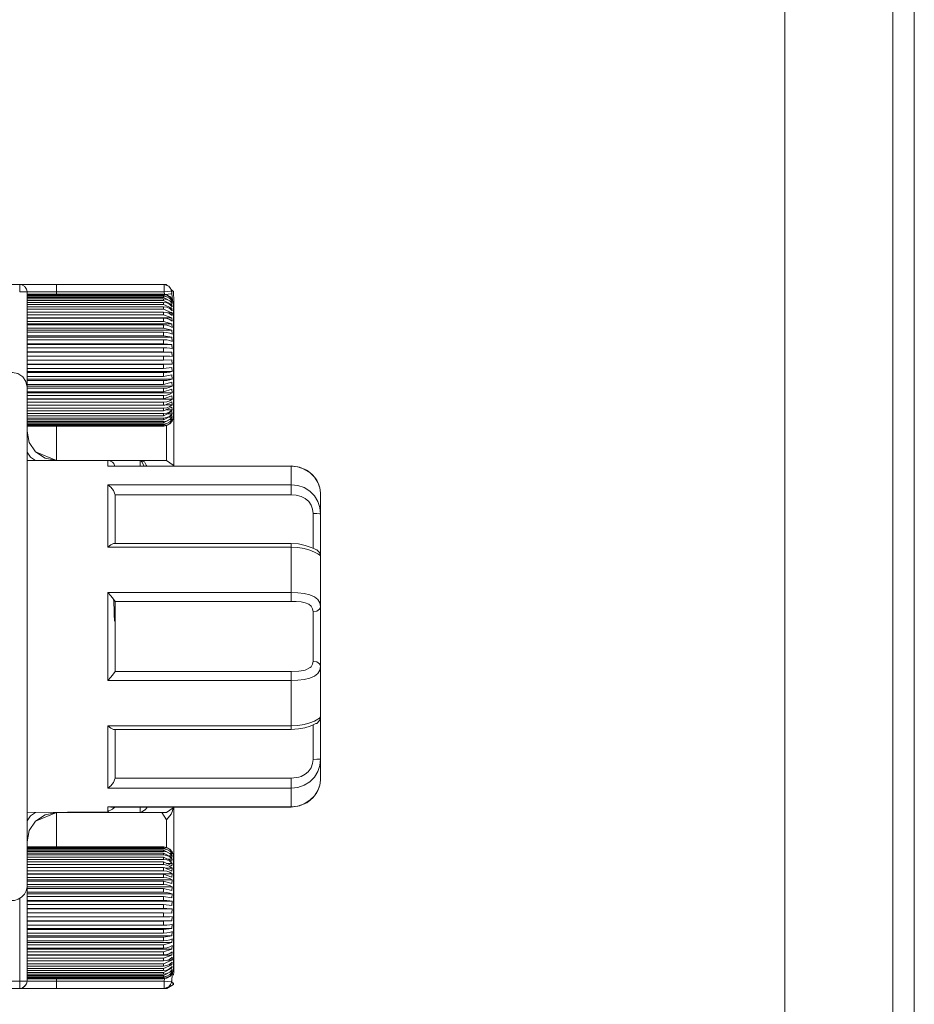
# Model space of a CAD drawing. Header units: millimetres. Extents: x 53056 to 116131, y -669674 to -625124.
# Tile 151 of 168: x 70335 to 70439, y -640677 to -640562. Entities that reach past the tile are written whole.
import ezdxf

# ---------------------------------------------------------------- set-up
doc = ezdxf.new("R2010")
doc.units = ezdxf.units.MM
doc.header["$MEASUREMENT"] = 0
doc.linetypes.add('DGN Style 1', pattern=[536.199087, 0.892178, -535.306909])
doc.layers.add('Tank and Accumulators', color=7, linetype='Continuous', lineweight=0)

# ---------------------------------------------------------------- blocks, each defined once
blk = doc.blocks.new('*U55')
at = {"layer": 'Tank and Accumulators', "color": 7, "linetype": 'Continuous', "lineweight": 0}
for p, q in [((-14241.97, 6806.26), (-14241.99, 6806.28)), ((-14241.98, 6806.27), (-14241.96, 6806.26)), ((-14258.18, 6806.02), (-14258.18, 6806.03)), ((-14257.93, 6805.43), (-14257.96, 6805.62)), ((-14257.93, 6805.43), (-14257.93, 6805.15)), ((-14257.93, 6805.14), (-14257.93, 6805.07)), ((-14257.93, 6805.02), (-14257.93, 6804.87)), ((-14241.25, 6805.73), (-14241.12, 6805.59)), ((-14257.93, 6804.78), (-14257.93, 6804.59)), ((-14257.93, 6804.56), (-14257.93, 6804.5)), ((-14257.93, 6804.49), (-14257.93, 6804.43)), ((-14257.93, 6804.43), (-14257.93, 6804.27)), ((-14257.93, 6804.27), (-14257.93, 6804.13)), ((-14257.93, 6804.13), (-14257.93, 6804.05)), ((-14257.93, 6804.05), (-14257.93, 6803.97)), ((-14257.93, 6803.95), (-14257.93, 6803.6)), ((-14241.37, 6804.89), (-14241.12, 6804.59)), ((-14241.13, 6804.49), (-14241.32, 6804.59)), ((-14241.13, 6804.59), (-14241.2, 6804.63)), ((-14257.93, 6803.6), (-14257.93, 6803.53)), ((-14257.93, 6803.51), (-14257.93, 6803.41)), ((-14257.93, 6803.41), (-14257.93, 6803.01)), ((-14257.93, 6802.97), (-14257.93, 6802.86)), ((-14257.93, 6802.86), (-14257.93, 6802.75)), ((-14257.93, 6802.75), (-14257.93, 6802.4)), ((-14240.95, 6802.1), (-14240.95, 6803.49)), ((-14257.93, 6802.4), (-14257.93, 6802.26)), ((-14257.93, 6802.26), (-14257.93, 6802.14)), ((-14257.93, 6802.14), (-14257.93, 6802.01)), ((-14257.93, 6802.01), (-14257.93, 6801.72)), ((-14257.93, 6801.72), (-14257.93, 6801.47)), ((-14240.95, 6800), (-14240.95, 6802.08)), ((-14257.93, 6801.47), (-14257.93, 6801.34)), ((-14257.93, 6801.34), (-14257.93, 6801.2)), ((-14257.93, 6801.2), (-14257.93, 6800.97)), ((-14257.93, 6800.97), (-14257.93, 6800.62)), ((-14257.93, 6800.62), (-14257.93, 6800.48)), ((-14257.93, 6800.48), (-14257.93, 6800.33)), ((-14257.93, 6800.33), (-14257.93, 6800.16)), ((-14257.93, 6800.16), (-14257.93, 6799.72)), ((-14257.93, 6799.72), (-14257.93, 6799.57)), ((-14257.93, 6799.57), (-14257.93, 6799.42)), ((-14257.93, 6799.42), (-14257.93, 6799.32)), ((-14241.13, 6798.44), (-14257.93, 6798.44)), ((-14257.93, 6798.43), (-14257.93, 6798.43)), ((-14257.93, 6797.48), (-14257.93, 6797.48)), ((-14241.12, 6797.06), (-14257.93, 6797.06)), ((-14257.93, 6797.03), (-14257.93, 6797.03)), ((-14241.12, 6797.06), (-14241.13, 6797.55)), ((-14257.93, 6795.92), (-14257.93, 6796.07)), ((-14257.93, 6795.77), (-14257.93, 6795.92)), ((-14241.12, 6796.18), (-14241.13, 6796.66)), ((-14257.93, 6795.32), (-14257.93, 6795.77)), ((-14257.93, 6795.14), (-14257.93, 6795.32)), ((-14257.93, 6794.99), (-14257.93, 6795.14)), ((-14257.93, 6794.85), (-14257.93, 6794.99)), ((-14257.93, 6794.49), (-14257.93, 6794.85)), ((-14241.12, 6795.32), (-14241.13, 6795.79)), ((-14241.12, 6794.49), (-14241.13, 6794.94)), ((-14257.93, 6794.25), (-14257.93, 6794.49)), ((-14257.93, 6794.11), (-14257.93, 6794.25)), ((-14257.93, 6793.97), (-14257.93, 6794.11)), ((-14257.93, 6793.71), (-14257.93, 6793.97)), ((-14257.93, 6793.4), (-14257.93, 6793.71)), ((-14241.12, 6793.71), (-14241.13, 6794.13)), ((-14257.93, 6793.27), (-14257.93, 6793.4)), ((-14257.93, 6793.15), (-14257.93, 6793.27)), ((-14257.93, 6792.99), (-14257.93, 6793.15)), ((-14257.93, 6792.63), (-14257.93, 6792.99)), ((-14257.93, 6792.51), (-14257.93, 6792.63)), ((-14257.93, 6792.39), (-14257.93, 6792.51)), ((-14257.93, 6792.34), (-14257.93, 6792.39)), ((-14241.12, 6792.99), (-14241.13, 6793.37)), ((-14241.12, 6792.34), (-14241.13, 6792.68)), ((-14257.93, 6792.18), (-14257.93, 6792.34)), ((-14257.93, 6791.93), (-14257.93, 6792.18)), ((-14257.93, 6791.82), (-14257.93, 6791.93)), ((-14257.93, 6791.72), (-14257.93, 6791.77)), ((-14257.93, 6791.32), (-14257.93, 6791.72)), ((-14257.93, 6791.23), (-14257.93, 6791.3)), ((-14241.12, 6791.77), (-14241.13, 6792.07)), ((-14241.12, 6791.3), (-14241.13, 6791.54)), ((-14257.93, 6791.14), (-14257.93, 6791.23)), ((-14257.93, 6790.92), (-14257.93, 6791.14)), ((-14257.93, 6790.8), (-14257.93, 6790.92)), ((-14257.93, 6790.73), (-14257.93, 6790.8)), ((-14257.93, 6790.66), (-14257.93, 6790.73)), ((-14257.93, 6790.48), (-14257.93, 6790.64)), ((-14257.93, 6790.39), (-14257.93, 6790.48)), ((-14257.93, 6790.34), (-14257.93, 6790.39)), ((-14257.93, 6790.28), (-14257.93, 6790.34)), ((-14257.93, 6790.09), (-14257.93, 6790.28)), ((-14241.13, 6790.77), (-14242.11, 6790.23)), ((-14242.11, 6790.09), (-14241.72, 6790.16)), ((-14241.12, 6790.92), (-14241.13, 6791.1)), ((-14241.12, 6790.64), (-14241.13, 6790.77)), ((-14241.12, 6790.48), (-14241.13, 6790.54)), ((-14257.93, 6789.91), (-14257.93, 6790.02)), ((-14257.93, 6789.29), (-14257.93, 6789.85)), ((-14254.53, 6785.88), (-14254.53, 6789.85)), ((-14242.11, 6789.91), (-14241.72, 6789.98)), ((-14241.72, 6789.98), (-14242.07, 6789.88)), ((-14256.93, 6786.87), (-14254.53, 6785.88)), ((-14244.82, 6785.88), (-14244.82, 6785.81)), ((-14244.33, 6785.71), (-14244.11, 6785.34)), ((-14248.58, 6785.23), (-14248.21, 6785.24)), ((-14241.04, 6785.24), (-14240.99, 6785.34)), ((-14224.6, 6783.94), (-14224.48, 6783.77)), ((-14224.22, 6783.33), (-14224.12, 6783.08)), ((-14247.73, 6781.91), (-14247.73, 6780.23)), ((-14247.73, 6780.41), (-14247.73, 6781.59)), ((-14247.73, 6778.31), (-14247.73, 6776.26)), ((-14247.73, 6778.26), (-14247.73, 6776.26)), ((-14247.73, 6769.55), (-14227.33, 6769.55)), ((-14247.73, 6752.7), (-14247.73, 6754.7)), ((-14247.73, 6752.65), (-14247.73, 6754.7)), ((-14247.73, 6750.72), (-14247.73, 6750.73)), ((-14247.73, 6750.55), (-14247.73, 6750.69)), ((-14247.73, 6749.36), (-14247.73, 6750.55)), ((-14248.21, 6745.71), (-14248.58, 6745.72)), ((-14240.99, 6745.62), (-14241.04, 6745.71)), ((-14240.97, 6745.71), (-14240.99, 6745.62)), ((-14256.93, 6744.08), (-14254.53, 6745.08)), ((-14254.53, 6745.08), (-14254.53, 6741.1)), ((-14244.26, 6745.37), (-14244.67, 6745.11)), ((-14241.78, 6744.23), (-14242.29, 6745.08)), ((-14241.78, 6744.23), (-14241.78, 6741.04)), ((-14241.72, 6740.97), (-14242.11, 6741.04)), ((-14242.07, 6741.07), (-14241.72, 6740.97)), ((-14241.72, 6740.79), (-14242.11, 6740.86)), ((-14242.11, 6740.72), (-14241.13, 6740.19)), ((-14241.12, 6740.48), (-14241.38, 6740.78)), ((-14241.13, 6740.19), (-14241.12, 6740.31)), ((-14242.11, 6738.33), (-14257.93, 6738.33)), ((-14241.13, 6738.28), (-14241.12, 6738.61)), ((-14241.13, 6737.58), (-14241.12, 6737.97)), ((-14241.13, 6736.83), (-14241.12, 6737.25)), ((-14257.93, 6734.78), (-14257.93, 6734.67)), ((-14241.13, 6734.29), (-14241.12, 6734.78)), ((-14257.93, 6733.92), (-14257.93, 6733.92)), ((-14257.93, 6733.9), (-14241.12, 6733.9)), ((-14257.93, 6733.47), (-14257.93, 6733.48)), ((-14241.13, 6732.51), (-14257.93, 6732.51)), ((-14241.13, 6732.51), (-14241.12, 6733.01)), ((-14241.13, 6731.64), (-14241.12, 6732.12)), ((-14241.13, 6730.79), (-14241.12, 6731.26)), ((-14240.95, 6730.95), (-14240.95, 6728.87)), ((-14241.13, 6729.99), (-14241.12, 6730.44)), ((-14241.13, 6729.24), (-14241.12, 6729.66)), ((-14241.13, 6728.55), (-14241.12, 6728.94)), ((-14240.95, 6728.67), (-14240.93, 6729.37)), ((-14240.95, 6728.86), (-14240.95, 6727.47)), ((-14241.13, 6727.95), (-14241.12, 6728.29)), ((-14241.13, 6727.43), (-14241.12, 6727.72)), ((-14241.02, 6728.12), (-14241.03, 6728.1)), ((-14241.13, 6726.47), (-14241.23, 6726.47)), ((-14241.2, 6726.32), (-14241.13, 6726.36)), ((-14241.13, 6727.01), (-14241.12, 6727.24)), ((-14241.13, 6726.68), (-14241.12, 6726.87)), ((-14257.96, 6725.35), (-14257.93, 6725.52)), ((-14242.11, 6725.82), (-14242, 6725.88)), ((-14240.97, 6725.13), (-14240.96, 6725.31)), ((-14240.97, 6725.13), (-14240.97, 6725.13)), ((-14240.97, 6725.13), (-14240.97, 6725.13)), ((-14258.33, 6724.84), (-14258.13, 6725)), ((-14258.18, 6724.93), (-14258.18, 6724.93))]:
    blk.add_line(p, q, dxfattribs=at)
at = {"layer": 'Tank and Accumulators', "color": 7, "linetype": 'Continuous', "lineweight": 0, "flags": 128}
for points in [[(-14954.79, 6654.47), (-14954.37, 6653.85), (-14953.98, 6653.57), (-14953.56, 6653.3), (-14952.89, 6653.13), (-14952.61, 6653.11), (-14157.61, 6653.11), (-14156.79, 6653.26), (-14156.65, 6653.3), (-14155.84, 6653.85), (-14155.55, 6654.19), (-14155.3, 6654.66), (-14155.19, 6655.02), (-14155.11, 6655.61), (-14155.11, 7000.61), (-14155.11, 7000.61)], [(-14952.61, 7000.61), (-14952.61, 7000.61), (-14157.61, 7000.61), (-14157.61, 6655.61), (-14952.61, 6655.61), (-14952.61, 6655.61)], [(-14940.11, 6668.11), (-14170.11, 6668.11), (-14170.11, 6988.11), (-14940.11, 6988.11), (-14940.11, 6668.11)], [(-14257.96, 6805.62), (-14257.96, 6805.62), (-14257.99, 6805.75), (-14258.13, 6805.96), (-14258.18, 6806.03), (-14258.45, 6806.21), (-14258.55, 6806.25), (-14258.78, 6806.28), (-14281.73, 6806.28), (-14281.73, 6806.21), (-14281.73, 6806.03), (-14281.73, 6805.75), (-14281.73, 6805.43), (-14281.73, 6796.08)], [(-14258.78, 6806.28), (-14258.46, 6806.28), (-14257.54, 6806.28), (-14256.16, 6806.28), (-14254.53, 6806.28), (-14242.02, 6806.28), (-14241.99, 6806.28), (-14241.98, 6806.27)], [(-14258.77, 6806.28), (-14258.78, 6806.28), (-14258.78, 6806.21), (-14258.78, 6806.03), (-14258.78, 6805.75), (-14258.78, 6805.43), (-14258.45, 6805.43), (-14258.18, 6805.43), (-14257.99, 6805.43), (-14257.93, 6805.43)], [(-14241.18, 6805.53), (-14241.3, 6805.51), (-14241.62, 6805.47), (-14242.02, 6805.43), (-14254.53, 6805.43), (-14254.53, 6805.75), (-14254.53, 6806.03), (-14254.53, 6806.21), (-14254.53, 6806.28)], [(-14242.02, 6806.28), (-14242.02, 6806.28), (-14241.99, 6806.27), (-14241.71, 6806.18), (-14241.5, 6806.08), (-14241.31, 6805.83), (-14241.21, 6805.66)], [(-14242.02, 6806.28), (-14242.02, 6806.21), (-14242.02, 6806.03), (-14242.02, 6805.75), (-14242.02, 6805.43), (-14241.99, 6805.15)], [(-14241.99, 6806.28), (-14241.99, 6806.28), (-14241.82, 6806.28)], [(-14241.82, 6806.28), (-14241.8, 6806.28), (-14241.7, 6806.17)], [(-14257.93, 6794.38), (-14257.93, 6805.43), (-14257.93, 6805.43)], [(-14254.53, 6805.15), (-14254.53, 6805.43), (-14255.83, 6805.43), (-14256.93, 6805.43), (-14257.67, 6805.43), (-14257.93, 6805.43)], [(-14257.93, 6805.15), (-14257.93, 6805.15), (-14242.11, 6805.15), (-14242.11, 6805.15)], [(-14242, 6805.08), (-14242.11, 6805.14), (-14257.93, 6805.14)], [(-14257.93, 6805.09), (-14257.93, 6805.09), (-14242.11, 6805.09), (-14241.96, 6805.07), (-14241.72, 6805.03), (-14241.65, 6804.99), (-14241.38, 6804.83), (-14241.16, 6804.6), (-14241.12, 6804.53), (-14241.12, 6804.53)], [(-14241.82, 6804.86), (-14242.11, 6805.02), (-14257.93, 6805.02)], [(-14242.11, 6805.15), (-14242.11, 6805.15), (-14242.11, 6805.15), (-14242.11, 6805.14)], [(-14242.11, 6805.02), (-14242.11, 6805.05), (-14242.11, 6805.07), (-14242.11, 6805.09)], [(-14242.08, 6805.15), (-14241.72, 6805.09), (-14241.38, 6804.89), (-14241.38, 6804.89)], [(-14241.27, 6805.19), (-14241.27, 6805.19), (-14241.57, 6805.16), (-14241.91, 6805.12)], [(-14241.08, 6804.48), (-14241.14, 6805.21), (-14241.18, 6805.53), (-14241.14, 6805.53), (-14241.14, 6805.42), (-14241.14, 6805.32), (-14241.14, 6805.21), (-14241.27, 6805.19)], [(-14241.22, 6805.67), (-14240.95, 6805.46), (-14240.93, 6804.32), (-14240.93, 6801.59)], [(-14241.21, 6805.66), (-14241.18, 6805.53), (-14241.18, 6805.53)], [(-14240.95, 6805.46), (-14240.97, 6805.47), (-14241, 6805.49), (-14241.14, 6805.53), (-14241.19, 6805.57)], [(-14257.93, 6804.91), (-14257.93, 6804.91), (-14242.11, 6804.91), (-14241.72, 6804.85), (-14241.38, 6804.66), (-14241.12, 6804.36), (-14241.12, 6804.36)], [(-14241.13, 6804.27), (-14242.11, 6804.78), (-14257.93, 6804.78)], [(-14257.93, 6804.62), (-14257.93, 6804.62), (-14242.11, 6804.62), (-14241.72, 6804.55), (-14241.38, 6804.37), (-14241.12, 6804.09), (-14241.12, 6804.09)], [(-14241.13, 6803.95), (-14242.11, 6804.43), (-14257.93, 6804.43)], [(-14257.93, 6804.21), (-14257.93, 6804.21), (-14242.11, 6804.21), (-14241.72, 6804.15), (-14241.38, 6803.98), (-14241.12, 6803.71), (-14241.12, 6803.71)], [(-14241.13, 6803.53), (-14242.11, 6803.97), (-14257.93, 6803.97)], [(-14242.11, 6804.78), (-14242.11, 6804.83), (-14242.11, 6804.87), (-14242.11, 6804.91)], [(-14242.11, 6804.43), (-14242.11, 6804.5), (-14242.11, 6804.56), (-14242.11, 6804.62)], [(-14242.11, 6803.97), (-14242.11, 6804.05), (-14242.11, 6804.13), (-14242.11, 6804.21)], [(-14241.12, 6803.71), (-14241.13, 6803.95), (-14241.35, 6803.95)], [(-14241.12, 6804.09), (-14241.13, 6804.27), (-14241.29, 6804.27)], [(-14241.12, 6804.36), (-14241.13, 6804.49), (-14241.23, 6804.49)], [(-14241.12, 6804.53), (-14241.13, 6804.59), (-14241.16, 6804.59)], [(-14241.12, 6804.59), (-14241.12, 6804.59), (-14241.02, 6804.32), (-14240.95, 6804.01), (-14240.95, 6804.01)], [(-14240.95, 6804.01), (-14240.95, 6803.99), (-14240.95, 6803.5), (-14240.95, 6802.1)], [(-14257.93, 6803.69), (-14257.93, 6803.69), (-14242.11, 6803.69), (-14241.72, 6803.64), (-14241.38, 6803.48), (-14241.12, 6803.23), (-14241.12, 6803.23)], [(-14241.13, 6803.01), (-14242.11, 6803.41), (-14257.93, 6803.41)], [(-14257.93, 6803.08), (-14257.93, 6803.08), (-14242.11, 6803.08), (-14241.72, 6803.03), (-14241.38, 6802.89), (-14241.12, 6802.67), (-14241.12, 6802.67)], [(-14241.13, 6802.4), (-14242.11, 6802.75), (-14257.93, 6802.75)], [(-14242.11, 6803.41), (-14242.11, 6803.51), (-14242.11, 6803.6), (-14242.11, 6803.69)], [(-14242.11, 6802.75), (-14242.11, 6802.86), (-14242.11, 6802.97), (-14242.11, 6803.08)], [(-14241.12, 6802.67), (-14241.13, 6803.01), (-14241.66, 6803.01)], [(-14241.12, 6803.23), (-14241.13, 6803.53), (-14241.48, 6803.53)], [(-14241.13, 6803.01), (-14241.16, 6803.06), (-14241.16, 6803.05)], [(-14241.03, 6802.85), (-14241.02, 6802.84), (-14241.13, 6803.01)], [(-14241.12, 6802.02), (-14241.13, 6802.4), (-14257.93, 6802.4)], [(-14257.93, 6802.38), (-14257.93, 6802.38), (-14242.11, 6802.38), (-14241.72, 6802.34), (-14241.38, 6802.21), (-14241.12, 6802.02), (-14241.12, 6802.02)], [(-14241.13, 6801.72), (-14242.11, 6802.01), (-14257.93, 6802.01)], [(-14241.12, 6801.3), (-14241.13, 6801.72), (-14257.93, 6801.72)], [(-14257.93, 6801.6), (-14257.93, 6801.6), (-14242.11, 6801.6), (-14241.72, 6801.57), (-14241.38, 6801.46), (-14241.12, 6801.3), (-14241.12, 6801.3)], [(-14242.11, 6802.01), (-14242.11, 6802.14), (-14242.11, 6802.26), (-14242.11, 6802.38)], [(-14242.11, 6801.2), (-14242.11, 6801.34), (-14242.11, 6801.47), (-14242.11, 6801.6)], [(-14240.95, 6802.09), (-14240.95, 6802.09), (-14240.95, 6799.98), (-14240.95, 6797.5), (-14240.95, 6795.02), (-14240.95, 6792.92), (-14240.95, 6791.88), (-14240.95, 6791.24), (-14240.95, 6791.02), (-14240.97, 6790.81), (-14241.03, 6790.61), (-14241.12, 6790.42), (-14241.12, 6790.42)], [(-14240.95, 6801.59), (-14240.93, 6801.59), (-14240.95, 6802.35)], [(-14240.93, 6801.59), (-14240.93, 6801.59), (-14240.93, 6785.24)], [(-14241.13, 6800.97), (-14242.11, 6801.2), (-14257.93, 6801.2)], [(-14241.12, 6800.52), (-14241.13, 6800.97), (-14257.93, 6800.97)], [(-14257.93, 6800.76), (-14257.93, 6800.76), (-14242.11, 6800.76), (-14241.72, 6800.73), (-14241.38, 6800.65), (-14241.12, 6800.52), (-14241.12, 6800.52)], [(-14242.11, 6800.33), (-14242.11, 6800.48), (-14242.11, 6800.62), (-14242.11, 6800.76)], [(-14241.13, 6800.16), (-14242.11, 6800.33), (-14257.93, 6800.33)], [(-14241.12, 6799.69), (-14241.13, 6800.16), (-14257.93, 6800.16)], [(-14257.93, 6799.87), (-14257.93, 6799.87), (-14242.11, 6799.87), (-14241.72, 6799.85), (-14241.38, 6799.79), (-14241.12, 6799.69), (-14241.12, 6799.69)], [(-14241.13, 6799.32), (-14242.11, 6799.42), (-14257.93, 6799.42)], [(-14257.93, 6799.32), (-14257.93, 6799), (-14257.93, 6799.06), (-14257.93, 6799.12), (-14257.93, 6799.12)], [(-14241.12, 6798.83), (-14241.13, 6799.32), (-14257.93, 6799.32)], [(-14242.11, 6799.42), (-14242.11, 6799.57), (-14242.11, 6799.72), (-14242.11, 6799.87)], [(-14257.93, 6798.94), (-14257.93, 6798.94), (-14242.11, 6798.94), (-14241.72, 6798.92), (-14241.38, 6798.89), (-14241.12, 6798.83), (-14241.12, 6798.83)], [(-14241.13, 6798.44), (-14242.11, 6798.48), (-14257.93, 6798.48)], [(-14242.11, 6798.48), (-14242.11, 6798.63), (-14242.11, 6798.78), (-14242.11, 6798.94)], [(-14241.12, 6797.95), (-14241.13, 6798.44), (-14241.13, 6798.44)], [(-14257.93, 6797.97), (-14257.93, 6797.97), (-14257.93, 6797.98)], [(-14257.93, 6797.98), (-14257.93, 6797.98), (-14242.11, 6797.98), (-14241.72, 6797.98), (-14241.38, 6797.97), (-14241.12, 6797.95), (-14241.12, 6797.95)], [(-14241.14, 6797.55), (-14241.13, 6797.55), (-14242.11, 6797.52), (-14257.93, 6797.52), (-14257.93, 6797.52)], [(-14242.11, 6796.56), (-14242.11, 6796.71), (-14242.11, 6796.87), (-14242.11, 6797.02), (-14257.93, 6797.02)], [(-14242.11, 6797.52), (-14242.11, 6797.67), (-14242.11, 6797.83), (-14242.11, 6797.98)], [(-14242.11, 6797.02), (-14241.72, 6797.03), (-14241.38, 6797.04), (-14241.12, 6797.06), (-14241.12, 6797.06)], [(-14336.13, 6796.08), (-14336.13, 6796.08), (-14259.63, 6796.08), (-14258.98, 6795.95), (-14258.43, 6795.58), (-14258.06, 6795.03), (-14257.93, 6794.38), (-14257.93, 6792.2)], [(-14241.13, 6796.66), (-14241.13, 6796.66), (-14242.11, 6796.56), (-14257.93, 6796.56), (-14257.93, 6796.56)], [(-14257.93, 6796.54), (-14257.93, 6796.54), (-14257.93, 6796.54)], [(-14257.93, 6796.07), (-14257.93, 6796.07), (-14257.93, 6796.18)], [(-14242.11, 6796.07), (-14241.72, 6796.08), (-14241.38, 6796.12), (-14241.12, 6796.18), (-14257.93, 6796.18)], [(-14242.11, 6795.62), (-14242.11, 6795.77), (-14242.11, 6795.92), (-14242.11, 6796.07), (-14257.93, 6796.07)], [(-14241.13, 6795.79), (-14241.13, 6795.79), (-14242.11, 6795.62), (-14257.93, 6795.62), (-14257.93, 6795.62)], [(-14242.11, 6795.14), (-14241.72, 6795.16), (-14241.38, 6795.22), (-14241.12, 6795.32), (-14257.93, 6795.32)], [(-14242.11, 6794.7), (-14242.11, 6794.85), (-14242.11, 6794.99), (-14242.11, 6795.14), (-14257.93, 6795.14)], [(-14241.13, 6794.94), (-14241.13, 6794.94), (-14242.11, 6794.7), (-14257.93, 6794.7), (-14257.93, 6794.7)], [(-14242.11, 6794.25), (-14241.72, 6794.28), (-14241.38, 6794.36), (-14241.12, 6794.49), (-14257.93, 6794.49)], [(-14242.11, 6793.83), (-14242.11, 6793.97), (-14242.11, 6794.11), (-14242.11, 6794.25), (-14257.93, 6794.25)], [(-14241.13, 6794.13), (-14241.13, 6794.13), (-14242.11, 6793.83), (-14257.93, 6793.83), (-14257.93, 6793.83)], [(-14242.11, 6793.4), (-14241.72, 6793.44), (-14241.38, 6793.55), (-14241.12, 6793.71), (-14257.93, 6793.71)], [(-14242.11, 6793.02), (-14242.11, 6793.15), (-14242.11, 6793.27), (-14242.11, 6793.4), (-14257.93, 6793.4)], [(-14241.13, 6793.37), (-14241.13, 6793.37), (-14242.11, 6793.02), (-14257.93, 6793.02), (-14257.93, 6793.02)], [(-14242.11, 6792.63), (-14241.72, 6792.67), (-14241.38, 6792.8), (-14241.12, 6792.99), (-14257.93, 6792.99)], [(-14241.13, 6792.68), (-14241.13, 6792.68), (-14241.96, 6792.29), (-14242.11, 6792.28), (-14257.93, 6792.28), (-14257.93, 6792.28)], [(-14242.11, 6792.28), (-14242.11, 6792.39), (-14242.11, 6792.51), (-14242.11, 6792.63), (-14257.93, 6792.63)], [(-14257.93, 6792.19), (-14257.93, 6792.18), (-14257.93, 6785.91), (-14257.93, 6776.55)], [(-14241.13, 6792.07), (-14241.13, 6792.07), (-14242.11, 6791.62), (-14257.93, 6791.62), (-14257.93, 6791.62)], [(-14242.11, 6791.62), (-14242.11, 6791.72), (-14242.11, 6791.82), (-14242.11, 6791.93), (-14257.93, 6791.93)], [(-14241.13, 6791.54), (-14241.13, 6791.54), (-14242.11, 6791.05), (-14257.93, 6791.05), (-14257.93, 6791.05)], [(-14242.11, 6791.05), (-14242.11, 6791.14), (-14242.11, 6791.23), (-14242.11, 6791.32), (-14257.93, 6791.32)], [(-14242.11, 6791.93), (-14241.72, 6791.98), (-14241.38, 6792.12), (-14241.12, 6792.34), (-14241.85, 6792.34)], [(-14242.11, 6791.32), (-14241.72, 6791.37), (-14241.38, 6791.53), (-14241.12, 6791.77), (-14241.77, 6791.77)], [(-14242.11, 6790.8), (-14241.72, 6790.86), (-14241.38, 6791.03), (-14241.12, 6791.3), (-14241.62, 6791.3)], [(-14241.13, 6791.1), (-14241.13, 6791.1), (-14242.11, 6790.59), (-14257.93, 6790.59), (-14257.93, 6790.59)], [(-14242.11, 6790.59), (-14242.11, 6790.66), (-14242.11, 6790.73), (-14242.11, 6790.8), (-14257.93, 6790.8)], [(-14241.13, 6790.54), (-14241.13, 6790.54), (-14241.38, 6790.35), (-14241.72, 6790.16), (-14242.11, 6789.99), (-14257.93, 6789.99), (-14257.93, 6789.99)], [(-14257.93, 6789.85), (-14257.93, 6789.85), (-14242.11, 6789.85), (-14241.72, 6789.92), (-14241.38, 6790.12), (-14241.12, 6790.42), (-14241.13, 6790.42), (-14241.38, 6790.18)], [(-14242.11, 6790.23), (-14242.11, 6790.28), (-14242.11, 6790.34), (-14242.11, 6790.39), (-14257.93, 6790.39)], [(-14242.11, 6790.23), (-14242.11, 6790.23), (-14257.93, 6790.23), (-14257.93, 6790.23)], [(-14242.11, 6790.39), (-14241.72, 6790.45), (-14241.38, 6790.64), (-14241.12, 6790.92), (-14241.48, 6790.92)], [(-14241.38, 6790.18), (-14241.38, 6790.18), (-14241.72, 6789.98), (-14241.72, 6789.98)], [(-14241.38, 6790.35), (-14241.12, 6790.64), (-14241.36, 6790.64)], [(-14241.38, 6790.18), (-14241.12, 6790.48), (-14241.21, 6790.48)], [(-14242.11, 6789.99), (-14242.11, 6790.02), (-14242.11, 6790.06), (-14242.11, 6790.09), (-14257.93, 6790.09)], [(-14257.93, 6789.91), (-14242.11, 6789.91), (-14242.11, 6789.9), (-14242.11, 6789.88), (-14242.11, 6789.87)], [(-14242.07, 6789.88), (-14242.11, 6789.87), (-14257.93, 6789.87), (-14257.93, 6789.87)], [(-14255.83, 6786.14), (-14255.83, 6786.14), (-14256.93, 6786.87), (-14257.67, 6787.98), (-14257.93, 6789.28), (-14257.93, 6789.28)], [(-14241.78, 6789.91), (-14241.78, 6785.88), (-14241.78, 6785.88)], [(-14240.93, 6788.39), (-14240.93, 6788.36), (-14240.93, 6788.39)], [(-14256.94, 6785.88), (-14257.54, 6786.27), (-14257.93, 6786.86)], [(-14257.93, 6785.88), (-14257.93, 6785.88), (-14248.58, 6785.88), (-14248.46, 6785.87), (-14248.24, 6785.81), (-14248.04, 6785.69), (-14247.89, 6785.52), (-14247.78, 6785.31), (-14247.76, 6785.24)], [(-14254.53, 6785.88), (-14254.53, 6785.88), (-14255.83, 6786.14)], [(-14244.82, 6785.88), (-14244.82, 6785.88), (-14248.58, 6785.88)], [(-14248.58, 6785.88), (-14248.58, 6785.81), (-14248.58, 6785.59), (-14248.58, 6785.23), (-14248.58, 6785.23)], [(-14240.97, 6785.24), (-14240.99, 6785.34), (-14241.78, 6785.88), (-14243.05, 6785.88), (-14244.82, 6785.88), (-14244.7, 6785.83), (-14244.62, 6785.71), (-14244.37, 6785.24)], [(-14244.82, 6785.88), (-14244.82, 6785.88), (-14244.54, 6785.82), (-14244.33, 6785.71), (-14244.33, 6785.71)], [(-14244.82, 6785.81), (-14244.82, 6785.81), (-14244.82, 6785.63), (-14244.82, 6785.35), (-14244.82, 6785.24)], [(-14247.73, 6781.91), (-14247.73, 6781.91), (-14247.9, 6782.39), (-14248.21, 6782.79), (-14248.58, 6783.05), (-14227.33, 6783.05), (-14227.33, 6783.94), (-14227.33, 6784.67), (-14227.33, 6785.23), (-14227.33, 6785.25)], [(-14224, 6782.71), (-14224.22, 6783.34), (-14224.6, 6783.94), (-14225.14, 6784.47), (-14225.8, 6784.88), (-14226.54, 6785.14), (-14227.33, 6785.23), (-14248.58, 6785.23)], [(-14248.21, 6785.24), (-14248.21, 6785.24), (-14227.33, 6785.25), (-14226.35, 6785.12)], [(-14244.11, 6785.34), (-14244.11, 6785.34), (-14244.06, 6785.24)], [(-14227.32, 6785.25), (-14226.37, 6785.12), (-14226.36, 6785.12)], [(-14226.35, 6785.12), (-14226.35, 6785.12), (-14225.8, 6784.88), (-14225.48, 6784.73), (-14225.14, 6784.47), (-14224.81, 6784.19), (-14224.6, 6783.94), (-14224.35, 6783.58), (-14224.22, 6783.34), (-14224.07, 6782.93), (-14224, 6782.71), (-14223.93, 6782.12), (-14223.93, 6781.56), (-14223.93, 6780.74), (-14223.93, 6779.69), (-14223.93, 6777.85), (-14223.93, 6776.3), (-14223.93, 6775.23), (-14223.93, 6774.81), (-14223.93, 6772.96), (-14223.93, 6770.99), (-14223.93, 6768.93), (-14223.93, 6767.33), (-14223.93, 6765.48), (-14223.93, 6763.63), (-14223.93, 6762.03), (-14223.93, 6759.97), (-14223.93, 6758), (-14223.93, 6756.15), (-14223.93, 6755.72), (-14223.93, 6754.66), (-14223.93, 6753.1), (-14223.93, 6751.27), (-14223.93, 6750.21), (-14223.93, 6749.39)], [(-14225.9, 6784.92), (-14225.8, 6784.88), (-14225.8, 6784.88)], [(-14225.8, 6784.88), (-14225.51, 6784.75), (-14225.49, 6784.74)], [(-14225.19, 6784.51), (-14225.14, 6784.47), (-14225.14, 6784.47)], [(-14225.14, 6784.47), (-14224.83, 6784.21), (-14224.82, 6784.2)], [(-14224.66, 6784.01), (-14224.6, 6783.94), (-14224.6, 6783.94)], [(-14224.35, 6783.58), (-14224.34, 6783.57), (-14224.22, 6783.34), (-14224.22, 6783.34)], [(-14248.58, 6783.05), (-14248.58, 6781.06), (-14248.58, 6778.64), (-14248.58, 6775.84), (-14248.21, 6776.12), (-14247.9, 6776.26)], [(-14247.73, 6781.91), (-14227.33, 6781.91), (-14227.33, 6782.22), (-14227.33, 6782.55), (-14227.33, 6782.83), (-14227.33, 6783.05), (-14226.54, 6782.97), (-14225.8, 6782.73), (-14225.14, 6782.33), (-14224.6, 6781.79), (-14224.22, 6781.14), (-14224, 6780.42), (-14223.93, 6779.69), (-14224.04, 6779.71), (-14224.36, 6779.72), (-14224.78, 6779.72), (-14224.78, 6778.19), (-14224.78, 6776.9), (-14224.78, 6776.01), (-14224.78, 6775.72)], [(-14224.07, 6782.92), (-14224.06, 6782.92), (-14224, 6782.72)], [(-14224, 6782.71), (-14223.93, 6782.12), (-14223.93, 6782.12)], [(-14227.33, 6781.91), (-14226.74, 6781.86), (-14226.18, 6781.71), (-14225.69, 6781.46), (-14225.28, 6781.11), (-14225, 6780.69), (-14224.83, 6780.22), (-14224.78, 6779.72)], [(-14247.73, 6780.41), (-14247.73, 6780.41), (-14247.73, 6780.27)], [(-14247.73, 6780.23), (-14247.73, 6780.23), (-14247.73, 6778.31)], [(-14223.93, 6780.78), (-14223.93, 6780.78), (-14223.93, 6780.78)], [(-14257.93, 6776.52), (-14257.93, 6765.48), (-14257.93, 6754.42)], [(-14247.73, 6769.53), (-14247.73, 6769.55), (-14247.9, 6769.81), (-14248.21, 6770.19), (-14248.58, 6770.57), (-14227.33, 6770.57), (-14227.33, 6772.4), (-14227.33, 6774.16), (-14227.33, 6775.84), (-14227.33, 6776.14), (-14227.33, 6776.26)], [(-14224.36, 6775.54), (-14224.04, 6775.23), (-14223.93, 6774.81), (-14224, 6774.91), (-14224.22, 6775.07), (-14224.6, 6775.27), (-14225.14, 6775.49), (-14225.8, 6775.67), (-14226.54, 6775.8), (-14227.33, 6775.84), (-14248.58, 6775.84)], [(-14224.36, 6775.54), (-14224.36, 6775.54), (-14224.46, 6775.58), (-14224.7, 6775.69), (-14225.1, 6775.85), (-14225.69, 6776.04), (-14226.46, 6776.2), (-14227.33, 6776.26), (-14247.9, 6776.26)], [(-14248.58, 6770.57), (-14248.58, 6767.19), (-14248.58, 6763.76), (-14248.58, 6760.38), (-14248.21, 6760.76), (-14247.9, 6761.14), (-14247.73, 6761.41), (-14247.73, 6761.42)], [(-14247.89, 6769.55), (-14247.9, 6769.81), (-14247.89, 6769.73)], [(-14224.78, 6768.35), (-14224.36, 6768.43), (-14224.04, 6768.64), (-14223.93, 6768.93), (-14224, 6769.38), (-14224.22, 6769.77), (-14224.6, 6770.08), (-14225.14, 6770.31), (-14225.8, 6770.46), (-14226.54, 6770.55), (-14227.33, 6770.57), (-14227.33, 6770.25), (-14227.33, 6769.94), (-14227.33, 6769.7), (-14227.33, 6769.55), (-14226.74, 6769.53), (-14226.18, 6769.48), (-14225.69, 6769.37), (-14225.28, 6769.21), (-14225, 6768.99), (-14224.83, 6768.7), (-14224.78, 6768.35), (-14224.78, 6767.02), (-14224.78, 6765.48), (-14224.78, 6763.93), (-14224.78, 6762.6), (-14224.36, 6762.52), (-14224.04, 6762.31), (-14223.93, 6762.03), (-14224, 6761.58), (-14224.22, 6761.18), (-14224.6, 6760.87), (-14225.14, 6760.64), (-14225.8, 6760.49), (-14226.54, 6760.41), (-14227.33, 6760.38), (-14227.33, 6760.81), (-14227.33, 6761.18), (-14227.33, 6761.41), (-14247.73, 6761.41)], [(-14247.83, 6768.03), (-14247.8, 6767.24), (-14247.89, 6769.55)], [(-14247.73, 6766.84), (-14247.73, 6769.53), (-14247.73, 6769.53)], [(-14247.73, 6761.42), (-14247.73, 6764.12), (-14247.73, 6766.84)], [(-14224.78, 6762.6), (-14224.83, 6762.26), (-14225, 6761.97), (-14225.1, 6761.87), (-14225.69, 6761.58), (-14226.18, 6761.48), (-14226.43, 6761.45), (-14227.33, 6761.41)], [(-14247.9, 6754.7), (-14248.21, 6754.84), (-14248.58, 6755.11), (-14227.33, 6755.11), (-14227.33, 6756.8), (-14227.33, 6758.56), (-14227.33, 6760.38), (-14248.58, 6760.38)], [(-14227.33, 6754.7), (-14227.33, 6754.73), (-14227.33, 6754.87), (-14227.33, 6755.11), (-14226.54, 6755.16), (-14225.8, 6755.28), (-14225.14, 6755.47), (-14224.6, 6755.68), (-14224.22, 6755.89), (-14224, 6756.05), (-14223.93, 6756.15), (-14224.04, 6755.72), (-14224.36, 6755.41)], [(-14248.58, 6755.11), (-14248.58, 6752.32), (-14248.58, 6749.89), (-14248.58, 6747.91), (-14248.21, 6748.17), (-14247.9, 6748.57), (-14247.73, 6749.04), (-14247.73, 6749.04)], [(-14247.9, 6754.7), (-14247.9, 6754.7), (-14227.33, 6754.7), (-14226.48, 6754.76), (-14225.73, 6754.9), (-14225.13, 6755.09), (-14224.71, 6755.26), (-14224.46, 6755.38), (-14224.36, 6755.41), (-14224.36, 6755.41)], [(-14224.78, 6755.23), (-14224.78, 6754.94), (-14224.78, 6754.06), (-14224.78, 6752.76), (-14224.78, 6751.23), (-14224.36, 6751.24), (-14224.04, 6751.25), (-14223.93, 6751.27), (-14224, 6750.53), (-14224.22, 6749.81), (-14224.6, 6749.17), (-14225.14, 6748.63), (-14225.8, 6748.23), (-14226.54, 6747.99), (-14227.33, 6747.91), (-14227.33, 6748.21), (-14227.33, 6748.62), (-14227.33, 6749.04), (-14247.73, 6749.04), (-14247.73, 6750.73)], [(-14257.93, 6754.41), (-14257.93, 6745.04), (-14257.93, 6738.78)], [(-14247.73, 6750.73), (-14247.73, 6752.65), (-14247.73, 6752.66)], [(-14224.78, 6751.23), (-14224.83, 6750.74), (-14225, 6750.26), (-14225.1, 6750.09), (-14225.36, 6749.77), (-14225.69, 6749.5), (-14226.18, 6749.25), (-14226.43, 6749.16), (-14227.33, 6749.04)], [(-14223.93, 6749.39), (-14223.93, 6748.83), (-14224, 6748.24), (-14224.06, 6748.03), (-14224.22, 6747.62), (-14224.34, 6747.38), (-14224.6, 6747.02), (-14224.83, 6746.75), (-14225.14, 6746.49), (-14225.51, 6746.21), (-14225.8, 6746.07), (-14226.37, 6745.83), (-14226.37, 6745.83)], [(-14248.58, 6745.72), (-14227.33, 6745.72), (-14227.33, 6746.29), (-14227.33, 6747.02), (-14227.33, 6747.91), (-14248.58, 6747.91)], [(-14224, 6748.24), (-14224.22, 6747.62), (-14224.6, 6747.02), (-14225.14, 6746.49), (-14225.8, 6746.07), (-14226.54, 6745.81), (-14227.33, 6745.72), (-14227.33, 6745.7)], [(-14223.93, 6748.83), (-14223.93, 6748.83), (-14224, 6748.24), (-14224.07, 6748.02), (-14224.22, 6747.62), (-14224.34, 6747.39), (-14224.34, 6747.38)], [(-14224.65, 6746.96), (-14224.8, 6746.78), (-14224.81, 6746.77)], [(-14247.77, 6745.71), (-14247.8, 6745.63), (-14247.89, 6745.62), (-14248.04, 6745.46), (-14248.24, 6745.34), (-14248.46, 6745.28), (-14248.58, 6745.15), (-14257.93, 6745.08), (-14257.93, 6745.08)], [(-14248.58, 6745.72), (-14248.58, 6745.72), (-14248.58, 6745.15), (-14248.58, 6745.15)], [(-14226.37, 6745.83), (-14227.33, 6745.7), (-14248.21, 6745.71), (-14248.21, 6745.71)], [(-14244.67, 6745.11), (-14244.67, 6745.1), (-14244.82, 6745.08), (-14243.05, 6745.08), (-14241.78, 6745.08), (-14240.99, 6745.62), (-14240.97, 6745.71)], [(-14244.82, 6745.08), (-14244.82, 6745.14), (-14244.82, 6745.33), (-14244.82, 6745.6), (-14244.82, 6745.71)], [(-14244.03, 6745.71), (-14244.05, 6745.62), (-14244.25, 6745.37), (-14244.25, 6745.37)], [(-14240.99, 6745.62), (-14241.06, 6745.26), (-14241.21, 6744.87), (-14241.78, 6744.23), (-14241.78, 6744.23)], [(-14240.94, 6726.2), (-14240.93, 6726.62), (-14240.93, 6729.37), (-14240.93, 6745.71)], [(-14225.82, 6746.06), (-14226.34, 6745.84), (-14226.35, 6745.84)], [(-14225.07, 6746.54), (-14225.14, 6746.48), (-14225.46, 6746.23), (-14225.49, 6746.22)], [(-14257.93, 6744.09), (-14257.54, 6744.68), (-14256.93, 6745.09)], [(-14257.93, 6741.68), (-14257.93, 6741.68), (-14257.67, 6742.98), (-14256.93, 6744.08), (-14255.83, 6744.82), (-14255.83, 6744.82)], [(-14255.83, 6744.82), (-14255.83, 6744.82), (-14254.53, 6745.08), (-14244.82, 6745.08), (-14244.82, 6745.08)], [(-14254.53, 6745.1), (-14254.53, 6745.08), (-14254.53, 6745.08)], [(-14241.78, 6745.08), (-14242.29, 6745.08), (-14242.29, 6745.08)], [(-14240.93, 6745.28), (-14240.93, 6745.08), (-14240.93, 6745.08), (-14240.93, 6745.08)], [(-14240.93, 6743.41), (-14240.93, 6743.41), (-14240.93, 6745.08), (-14240.93, 6745.08)], [(-14257.93, 6741.1), (-14257.93, 6741.1), (-14242.11, 6741.1), (-14241.72, 6741.03), (-14241.38, 6740.84), (-14241.12, 6740.53), (-14241.03, 6740.35), (-14240.97, 6740.15), (-14240.95, 6739.94), (-14240.95, 6739.72), (-14240.95, 6739.07), (-14240.95, 6738.04), (-14240.95, 6738.04)], [(-14257.93, 6741.08), (-14257.93, 6741.08), (-14242.11, 6741.08), (-14242.07, 6741.07)], [(-14242.11, 6741.08), (-14242.11, 6741.07), (-14242.11, 6741.06), (-14242.11, 6741.04), (-14257.93, 6741.04)], [(-14257.93, 6740.96), (-14257.93, 6740.96), (-14242.11, 6740.96), (-14241.72, 6740.79), (-14241.38, 6740.6), (-14241.13, 6740.42), (-14241.13, 6740.42)], [(-14242.11, 6740.96), (-14242.11, 6740.93), (-14242.11, 6740.9), (-14242.11, 6740.86), (-14257.93, 6740.86)], [(-14257.93, 6740.72), (-14257.93, 6740.72), (-14242.11, 6740.72), (-14242.11, 6740.72)], [(-14241.12, 6740.04), (-14241.38, 6740.32), (-14241.72, 6740.5), (-14242.11, 6740.56), (-14257.93, 6740.56)], [(-14257.93, 6740.37), (-14257.93, 6740.37), (-14242.11, 6740.37), (-14241.13, 6739.85), (-14241.13, 6739.85)], [(-14241.12, 6739.66), (-14241.38, 6739.92), (-14241.72, 6740.09), (-14242.11, 6740.15), (-14257.93, 6740.15)], [(-14257.93, 6739.9), (-14257.93, 6739.9), (-14242.11, 6739.9), (-14241.13, 6739.42), (-14241.13, 6739.42)], [(-14242.11, 6740.72), (-14242.11, 6740.67), (-14242.11, 6740.62), (-14242.11, 6740.56)], [(-14242.11, 6740.37), (-14242.11, 6740.3), (-14242.11, 6740.23), (-14242.11, 6740.15)], [(-14242.11, 6739.9), (-14242.11, 6739.82), (-14242.11, 6739.73), (-14242.11, 6739.64)], [(-14241.72, 6740.97), (-14241.72, 6740.97), (-14241.38, 6740.78), (-14241.38, 6740.78)], [(-14241.48, 6740.04), (-14241.12, 6740.04), (-14241.13, 6739.85)], [(-14241.38, 6740.78), (-14241.13, 6740.53), (-14241.12, 6740.53), (-14241.12, 6740.53)], [(-14241.36, 6740.31), (-14241.12, 6740.31), (-14241.38, 6740.6)], [(-14241.21, 6740.48), (-14241.12, 6740.48), (-14241.13, 6740.42)], [(-14257.93, 6738.77), (-14257.93, 6736.58), (-14257.93, 6736.46), (-14258.03, 6736.01), (-14258.24, 6735.6), (-14258.56, 6735.26), (-14258.95, 6735.02), (-14259.4, 6734.89), (-14259.63, 6734.88), (-14259.64, 6734.88)], [(-14241.12, 6739.18), (-14241.38, 6739.43), (-14241.72, 6739.58), (-14242.11, 6739.64), (-14257.93, 6739.64)], [(-14257.93, 6739.34), (-14257.93, 6739.34), (-14242.11, 6739.34), (-14241.13, 6738.89), (-14241.13, 6738.89)], [(-14241.85, 6738.61), (-14241.12, 6738.61), (-14241.38, 6738.83), (-14241.72, 6738.98), (-14242.11, 6739.03), (-14257.93, 6739.03)], [(-14242.11, 6739.34), (-14242.11, 6739.24), (-14242.11, 6739.13), (-14242.11, 6739.03)], [(-14241.77, 6739.18), (-14241.12, 6739.18), (-14241.13, 6738.89)], [(-14241.62, 6739.66), (-14241.12, 6739.66), (-14241.13, 6739.42)], [(-14257.93, 6738.68), (-14257.93, 6738.68), (-14242.11, 6738.68), (-14241.96, 6738.67), (-14241.13, 6738.28), (-14241.13, 6738.28)], [(-14257.93, 6737.97), (-14241.12, 6737.97), (-14241.38, 6738.16), (-14241.72, 6738.28), (-14242.11, 6738.33), (-14242.11, 6738.45), (-14242.11, 6738.56), (-14242.11, 6738.68)], [(-14257.93, 6737.94), (-14257.93, 6737.94), (-14242.11, 6737.94), (-14241.13, 6737.58), (-14241.13, 6737.58)], [(-14242.11, 6737.94), (-14242.11, 6737.81), (-14242.11, 6737.68), (-14242.11, 6737.55)], [(-14240.95, 6728.86), (-14240.95, 6728.86), (-14240.95, 6730.97), (-14240.95, 6733.45), (-14240.95, 6735.93), (-14240.95, 6738.04), (-14240.95, 6738.04)], [(-14257.93, 6737.25), (-14241.12, 6737.25), (-14241.38, 6737.41), (-14241.72, 6737.51), (-14242.11, 6737.55), (-14257.93, 6737.55)], [(-14257.93, 6737.12), (-14257.93, 6737.12), (-14242.11, 6737.12), (-14241.13, 6736.83), (-14241.13, 6736.83)], [(-14241.12, 6736.47), (-14241.38, 6736.6), (-14241.72, 6736.68), (-14242.11, 6736.71), (-14257.93, 6736.71)], [(-14257.93, 6725.53), (-14257.93, 6725.53), (-14257.93, 6736.58)], [(-14257.93, 6736.47), (-14241.12, 6736.47), (-14241.13, 6736.02)], [(-14242.11, 6737.12), (-14242.11, 6736.99), (-14242.11, 6736.85), (-14242.11, 6736.71)], [(-14257.93, 6736.25), (-14257.93, 6736.25), (-14242.11, 6736.25), (-14241.13, 6736.02), (-14241.13, 6736.02)], [(-14241.12, 6735.64), (-14241.38, 6735.73), (-14241.72, 6735.79), (-14242.11, 6735.82), (-14257.93, 6735.82)], [(-14257.93, 6735.64), (-14241.12, 6735.64), (-14241.13, 6735.17)], [(-14257.93, 6735.34), (-14257.93, 6735.34), (-14242.11, 6735.34), (-14241.13, 6735.17), (-14241.13, 6735.17)], [(-14242.11, 6736.25), (-14242.11, 6736.11), (-14242.11, 6735.96), (-14242.11, 6735.82)], [(-14242.11, 6735.34), (-14242.11, 6735.19), (-14242.11, 6735.04), (-14242.11, 6734.88)], [(-14281.73, 6735.01), (-14281.73, 6725.53), (-14281.73, 6725.2), (-14281.73, 6724.93), (-14281.73, 6724.74), (-14281.73, 6724.68), (-14258.78, 6724.68), (-14258.55, 6724.71), (-14258.45, 6724.74), (-14258.38, 6724.8), (-14258.13, 6725), (-14257.99, 6725.2), (-14257.96, 6725.34), (-14257.96, 6725.34)], [(-14258.78, 6735.12), (-14258.78, 6725.53), (-14258.78, 6725.53)], [(-14257.93, 6734.88), (-14257.93, 6734.88), (-14257.93, 6734.78)], [(-14257.93, 6734.78), (-14241.12, 6734.78), (-14241.38, 6734.83), (-14241.72, 6734.87), (-14242.11, 6734.88), (-14257.93, 6734.88)], [(-14257.93, 6734.42), (-14257.93, 6734.42), (-14257.93, 6734.42)], [(-14257.93, 6734.39), (-14257.93, 6734.39), (-14242.11, 6734.39), (-14241.13, 6734.29), (-14241.13, 6734.29)], [(-14242.11, 6734.39), (-14242.11, 6734.24), (-14242.11, 6734.09), (-14242.11, 6733.93)], [(-14241.12, 6733.9), (-14241.38, 6733.91), (-14241.72, 6733.93), (-14242.11, 6733.93), (-14257.93, 6733.93)], [(-14257.93, 6733.44), (-14257.93, 6733.44), (-14242.11, 6733.44), (-14241.13, 6733.4), (-14241.14, 6733.4)], [(-14242.11, 6733.44), (-14242.11, 6733.28), (-14242.11, 6733.13), (-14242.11, 6732.97)], [(-14241.12, 6733.9), (-14241.12, 6733.9), (-14241.13, 6733.4)], [(-14241.12, 6733.01), (-14241.12, 6733.01), (-14241.38, 6732.99), (-14241.72, 6732.97), (-14242.11, 6732.97), (-14257.93, 6732.97), (-14257.93, 6732.97)], [(-14257.93, 6732.98), (-14257.93, 6732.98), (-14257.93, 6732.98)], [(-14257.93, 6732.52), (-14257.93, 6732.52), (-14257.93, 6732.53)], [(-14257.93, 6732.48), (-14242.11, 6732.48), (-14242.11, 6732.48)], [(-14241.12, 6732.12), (-14241.12, 6732.12), (-14241.38, 6732.07), (-14241.72, 6732.03), (-14242.11, 6732.02), (-14257.93, 6732.02), (-14257.93, 6732.02)], [(-14257.93, 6732.02), (-14257.93, 6732.02), (-14257.93, 6732.02), (-14257.93, 6731.96), (-14257.93, 6731.9), (-14257.93, 6731.84), (-14257.93, 6731.84)], [(-14242.11, 6732.48), (-14241.13, 6732.51), (-14241.13, 6732.51)], [(-14242.11, 6732.48), (-14242.11, 6732.32), (-14242.11, 6732.17), (-14242.11, 6732.02)], [(-14257.93, 6731.53), (-14242.11, 6731.53), (-14241.13, 6731.64), (-14257.93, 6731.64)], [(-14241.12, 6731.26), (-14241.12, 6731.26), (-14241.38, 6731.17), (-14241.72, 6731.11), (-14242.11, 6731.09), (-14257.93, 6731.09), (-14257.93, 6731.09)], [(-14257.93, 6730.62), (-14242.11, 6730.62), (-14241.13, 6730.79), (-14257.93, 6730.79)], [(-14242.11, 6731.53), (-14242.11, 6731.38), (-14242.11, 6731.24), (-14242.11, 6731.09)], [(-14241.12, 6730.44), (-14241.12, 6730.44), (-14241.38, 6730.31), (-14241.72, 6730.22), (-14242.11, 6730.19), (-14257.93, 6730.19), (-14257.93, 6730.19)], [(-14257.93, 6729.75), (-14242.11, 6729.75), (-14241.13, 6729.99), (-14257.93, 6729.99)], [(-14241.12, 6729.66), (-14241.12, 6729.66), (-14241.38, 6729.49), (-14241.72, 6729.39), (-14242.11, 6729.35), (-14257.93, 6729.35), (-14257.93, 6729.35)], [(-14242.11, 6730.62), (-14242.11, 6730.48), (-14242.11, 6730.33), (-14242.11, 6730.19)], [(-14242.11, 6729.75), (-14242.11, 6729.62), (-14242.11, 6729.48), (-14242.11, 6729.35)], [(-14257.93, 6728.94), (-14242.11, 6728.94), (-14241.13, 6729.24), (-14257.93, 6729.24)], [(-14241.12, 6728.94), (-14241.12, 6728.94), (-14241.38, 6728.74), (-14241.72, 6728.62), (-14242.11, 6728.57), (-14257.93, 6728.57), (-14257.93, 6728.57)], [(-14257.93, 6728.2), (-14242.11, 6728.2), (-14241.13, 6728.55), (-14257.93, 6728.55)], [(-14242.11, 6728.94), (-14242.11, 6728.82), (-14242.11, 6728.7), (-14242.11, 6728.57)], [(-14240.95, 6728.86), (-14240.95, 6727.46), (-14240.95, 6726.96), (-14240.95, 6726.95), (-14241.02, 6726.64), (-14241.12, 6726.37), (-14241.37, 6726.07)], [(-14241.12, 6728.29), (-14241.12, 6728.29), (-14241.38, 6728.07), (-14241.72, 6727.92), (-14242.11, 6727.87), (-14257.93, 6727.87), (-14257.93, 6727.87)], [(-14257.93, 6727.55), (-14242.11, 6727.55), (-14241.13, 6727.95), (-14241.66, 6727.95)], [(-14241.12, 6727.72), (-14241.12, 6727.72), (-14241.38, 6727.48), (-14241.72, 6727.32), (-14242.11, 6727.26), (-14257.93, 6727.26), (-14257.93, 6727.26)], [(-14257.93, 6726.98), (-14242.11, 6726.98), (-14241.13, 6727.43), (-14241.48, 6727.43)], [(-14242.11, 6728.2), (-14242.11, 6728.09), (-14242.11, 6727.98), (-14242.11, 6727.87)], [(-14242.11, 6727.55), (-14242.11, 6727.45), (-14242.11, 6727.35), (-14242.11, 6727.26)], [(-14241.16, 6727.9), (-14241.16, 6727.9), (-14241.13, 6727.95), (-14241.02, 6728.12)], [(-14241.12, 6727.24), (-14241.12, 6727.24), (-14241.38, 6726.98), (-14241.72, 6726.81), (-14242.11, 6726.75), (-14257.93, 6726.75), (-14257.93, 6726.75)], [(-14257.93, 6726.52), (-14242.11, 6726.52), (-14241.13, 6727.01), (-14241.35, 6727.01)], [(-14241.12, 6726.87), (-14241.12, 6726.87), (-14241.38, 6726.58), (-14241.72, 6726.4), (-14242.11, 6726.34), (-14257.93, 6726.34), (-14257.93, 6726.34)], [(-14257.93, 6726.17), (-14242.11, 6726.17), (-14241.13, 6726.68), (-14241.29, 6726.68)], [(-14241.12, 6726.59), (-14241.12, 6726.59), (-14241.38, 6726.3), (-14241.72, 6726.11), (-14242.11, 6726.04), (-14257.93, 6726.04), (-14257.93, 6726.04)], [(-14241.12, 6726.42), (-14241.12, 6726.42), (-14241.16, 6726.36), (-14241.38, 6726.12), (-14241.65, 6725.97), (-14241.72, 6725.93), (-14241.96, 6725.88), (-14242.11, 6725.86), (-14257.93, 6725.86), (-14257.93, 6725.86)], [(-14242.11, 6726.98), (-14242.11, 6726.9), (-14242.11, 6726.82), (-14242.11, 6726.75)], [(-14242.11, 6726.52), (-14242.11, 6726.46), (-14242.11, 6726.4), (-14242.11, 6726.34)], [(-14241.32, 6726.36), (-14241.13, 6726.47), (-14241.12, 6726.59)], [(-14241.18, 6725.43), (-14241.14, 6725.75), (-14241.08, 6726.46)], [(-14241.16, 6726.36), (-14241.13, 6726.36), (-14241.12, 6726.42)], [(-14281.73, 6725.53), (-14258.78, 6725.53), (-14258.78, 6725.2), (-14258.78, 6724.93), (-14258.78, 6724.74), (-14258.78, 6724.68), (-14258.77, 6724.68)], [(-14258.78, 6725.53), (-14258.45, 6725.53), (-14258.18, 6725.53), (-14257.99, 6725.53), (-14257.93, 6725.53), (-14257.93, 6725.53)], [(-14257.93, 6725.93), (-14242.11, 6725.93), (-14241.82, 6726.09)], [(-14242.11, 6725.82), (-14242.11, 6725.82), (-14257.93, 6725.82)], [(-14242.11, 6725.8), (-14242.11, 6725.8), (-14257.93, 6725.8), (-14257.93, 6725.8)], [(-14257.93, 6725.53), (-14257.67, 6725.53), (-14256.93, 6725.53), (-14255.83, 6725.53), (-14254.53, 6725.53), (-14242.02, 6725.53), (-14242.02, 6725.2), (-14242.02, 6724.93), (-14242.02, 6724.74), (-14242.02, 6724.68)], [(-14257.93, 6724.68), (-14257.54, 6724.68), (-14256.16, 6724.68), (-14254.53, 6724.68), (-14242.02, 6724.68), (-14241.72, 6724.68), (-14240.97, 6725.13), (-14240.97, 6725.13)], [(-14254.53, 6725.8), (-14254.53, 6725.53), (-14254.53, 6725.2), (-14254.53, 6724.93), (-14254.53, 6724.74), (-14254.53, 6724.68)], [(-14242.11, 6726.17), (-14242.11, 6726.12), (-14242.11, 6726.08), (-14242.11, 6726.04)], [(-14242.11, 6725.86), (-14242.11, 6725.88), (-14242.11, 6725.91), (-14242.11, 6725.93)], [(-14242.11, 6725.8), (-14242.11, 6725.8), (-14242.11, 6725.81), (-14242.11, 6725.82)], [(-14241.38, 6726.07), (-14241.38, 6726.07), (-14241.72, 6725.87), (-14242.03, 6725.82)], [(-14241.18, 6725.43), (-14241.18, 6725.43), (-14242.02, 6725.53), (-14241.99, 6725.8)], [(-14242.02, 6724.68), (-14242.02, 6724.68), (-14241.99, 6724.69), (-14241.71, 6724.78), (-14241.5, 6724.87), (-14241.31, 6725.13), (-14241.21, 6725.3), (-14241.18, 6725.43)], [(-14240.97, 6725.13), (-14240.97, 6725.13), (-14240.97, 6725.13), (-14240.97, 6725.13), (-14240.98, 6725.16), (-14241.01, 6725.22), (-14241.05, 6725.29), (-14241.1, 6725.38), (-14241.14, 6725.42), (-14241.14, 6725.43), (-14241.18, 6725.43)], [(-14241.14, 6725.75), (-14241.14, 6725.64), (-14241.14, 6725.53), (-14241.14, 6725.43)], [(-14258.78, 6724.68), (-14258.46, 6724.68), (-14257.93, 6724.68)], [(-14258.13, 6725), (-14258.18, 6724.93), (-14258.45, 6724.74), (-14258.39, 6724.79)]]:
    blk.add_lwpolyline(points, dxfattribs=at)

msp = doc.modelspace()

# ---------------------------------------------------------------- block references
at = {"color": 7, "linetype": 'DGN Style 1', "lineweight": 0}
msp.add_blockref('*U55', (84593.95, -647399.35), dxfattribs=at)

doc.saveas('drawing.dxf')
